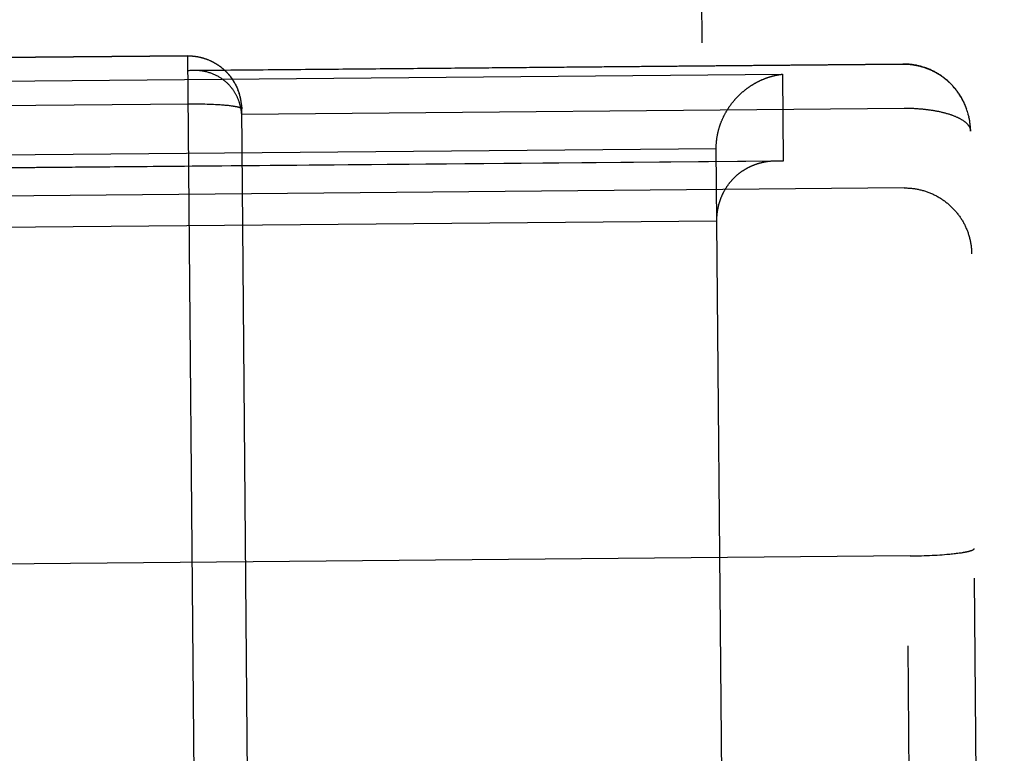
# Model space of a CAD drawing. Header units: inches. Extents: x 0 to 227, y 0 to 147.
# Tile 89 of 247: x 78.003 to 78.371, y 51.743 to 52.017. Entities that reach past the tile are written whole.
import ezdxf

# ---------------------------------------------------------------- set-up
doc = ezdxf.new("R2010")
doc.units = ezdxf.units.IN
doc.header["$LTSCALE"] = 12.466667
doc.header["$MEASUREMENT"] = 0
doc.linetypes.add('HIDDEN', pattern=[0.2, 0.1, -0.1])
doc.layers.add('02___PRT_ALL_AXES', color=7, linetype='CONTINUOUS')
doc.layers.add('DEFAULT_2', color=8, linetype='HIDDEN')

msp = doc.modelspace()

# ---------------------------------------------------------------- linework, layer by layer
at = {"layer": '02___PRT_ALL_AXES', "color": 8, "linetype": 'HIDDEN'}
msp.add_line((78.13575, 65.72073), (78.26504, 51.22131), dxfattribs=at)
at = {"layer": 'DEFAULT_2', "color": 8, "linetype": 'HIDDEN'}
for p, q in [((78.06606, 52.00303), (77.95002, 52.002)), ((78.06607, 52.00293), (77.95007, 52.00189)), ((78.07218, 51.31732), (78.06606, 52.00303)), ((78.3331, 51.99984), (78.06611, 51.99746)), ((78.3331, 51.99996), (78.0682, 51.99759)), ((78.34615, 50.53627), (78.3331, 51.99996)), ((77.72816, 51.99119), (78.28813, 51.99618)), ((78.28813, 51.99618), (78.28842, 51.96378)), ((78.08417, 51.99186), (78.08401, 51.99223)), ((78.08426, 51.99171), (78.08439, 51.99144)), ((78.08454, 51.99108), (78.08439, 51.99144)), ((78.08465, 51.99081), (78.08451, 51.99118)), ((78.08476, 51.99054), (78.08463, 51.99091)), ((78.08487, 51.99028), (78.08474, 51.99065)), ((78.08498, 51.99001), (78.08485, 51.99037)), ((78.08508, 51.98973), (78.08495, 51.9901)), ((78.08517, 51.98946), (78.08506, 51.98983)), ((78.08526, 51.98919), (78.08515, 51.98955)), ((78.08535, 51.98891), (78.08525, 51.98927)), ((78.08544, 51.98863), (78.08533, 51.989)), ((78.08552, 51.98836), (78.08542, 51.98872)), ((78.08559, 51.98808), (78.0855, 51.98843)), ((78.08566, 51.9878), (78.08558, 51.98815)), ((78.08573, 51.98751), (78.08565, 51.98787)), ((78.08579, 51.98723), (78.08572, 51.98758)), ((78.08585, 51.98695), (78.08578, 51.9873)), ((78.08591, 51.98667), (78.08584, 51.98701)), ((77.94994, 51.98409), (78.06652, 51.98513)), ((78.06652, 51.98513), (78.06739, 51.98513)), ((78.06739, 51.98513), (78.06826, 51.98513)), ((78.06826, 51.98513), (78.06912, 51.98513)), ((78.06912, 51.98513), (78.06998, 51.98512)), ((78.06998, 51.98512), (78.07084, 51.98511)), ((78.07084, 51.98511), (78.07168, 51.9851)), ((78.07168, 51.9851), (78.07252, 51.98508)), ((78.07252, 51.98508), (78.07334, 51.98505)), ((78.07334, 51.98505), (78.07415, 51.98503)), ((78.07415, 51.98503), (78.07494, 51.98499)), ((78.07494, 51.98499), (78.07572, 51.98496)), ((78.07572, 51.98496), (78.07648, 51.98492)), ((78.07648, 51.98492), (78.07722, 51.98488)), ((78.07722, 51.98488), (78.0777, 51.98485)), ((78.0777, 51.98485), (78.07817, 51.98482)), ((78.07817, 51.98482), (78.07863, 51.98479)), ((78.07863, 51.98479), (78.07908, 51.98475)), ((78.07908, 51.98475), (78.07952, 51.98472)), ((78.07952, 51.98472), (78.07995, 51.98468)), ((78.07995, 51.98468), (78.08037, 51.98464)), ((78.08037, 51.98464), (78.08078, 51.9846)), ((78.08078, 51.9846), (78.08117, 51.98456)), ((78.08117, 51.98456), (78.08155, 51.98452)), ((78.08155, 51.98452), (78.08192, 51.98447)), ((78.08192, 51.98447), (78.08227, 51.98443)), ((78.08596, 51.98638), (78.0859, 51.98672)), ((78.08601, 51.98609), (78.08595, 51.98643)), ((78.08605, 51.98581), (78.086, 51.98614)), ((78.08609, 51.98552), (78.08604, 51.98585)), ((78.08612, 51.98523), (78.08608, 51.98556)), ((78.08615, 51.98495), (78.08612, 51.98527)), ((78.08618, 51.98466), (78.08615, 51.98498)), ((78.08624, 51.98321), (78.08624, 51.9835)), ((78.35612, 51.98503), (78.35593, 51.9855)), ((78.35626, 51.98471), (78.35608, 51.98518)), ((78.35639, 51.98439), (78.35622, 51.98486)), ((78.35653, 51.98407), (78.35636, 51.98453)), ((78.35665, 51.98375), (78.35649, 51.98421)), ((78.35677, 51.98343), (78.35662, 51.98388)), ((78.35689, 51.9831), (78.35674, 51.98355)), ((78.357, 51.98277), (78.35686, 51.98322)), ((78.08627, 51.98004), (78.08622, 51.9813)), ((78.35711, 51.98244), (78.35698, 51.98288)), ((78.35722, 51.98211), (78.35709, 51.98255)), ((78.35732, 51.98178), (78.3572, 51.98221)), ((78.35741, 51.98144), (78.3573, 51.98187)), ((78.3575, 51.98111), (78.3574, 51.98154)), ((78.35759, 51.98077), (78.35749, 51.98119)), ((78.35767, 51.98043), (78.35758, 51.98085)), ((78.35775, 51.9801), (78.35766, 51.98051)), ((78.35782, 51.97976), (78.35774, 51.98016)), ((78.35788, 51.97942), (78.35781, 51.97982)), ((78.35795, 51.97907), (78.35788, 51.97947)), ((78.358, 51.97873), (78.35794, 51.97913)), ((78.35806, 51.97839), (78.358, 51.97878)), ((78.37093, 50.5615), (78.35833, 51.97493)), ((77.7534, 51.96394), (78.26338, 51.96848)), ((78.27004, 51.22114), (78.26338, 51.96848)), ((78.28842, 51.96378), (77.72845, 51.95879)), ((78.28428, 51.96383), (78.28581, 51.96389)), ((78.33352, 51.95373), (77.68354, 51.94793)), ((78.26362, 51.94131), (77.75364, 51.93676)), ((78.33579, 51.81636), (77.68477, 51.81056)), ((78.33579, 51.81636), (78.33684, 51.81638)), ((78.33684, 51.81638), (78.33789, 51.8164)), ((78.33789, 51.8164), (78.33893, 51.81643)), ((78.33893, 51.81643), (78.33996, 51.81646)), ((78.33996, 51.81646), (78.34098, 51.81649)), ((78.34098, 51.81649), (78.342, 51.81653)), ((78.342, 51.81653), (78.343, 51.81657)), ((78.343, 51.81657), (78.34398, 51.81662)), ((78.34398, 51.81662), (78.34495, 51.81667)), ((78.34495, 51.81667), (78.3459, 51.81673)), ((78.3459, 51.81673), (78.34683, 51.81679)), ((78.34683, 51.81679), (78.34774, 51.81685)), ((78.34774, 51.81685), (78.34862, 51.81692)), ((78.34862, 51.81692), (78.34949, 51.81699)), ((78.34949, 51.81699), (78.35005, 51.81704)), ((78.35005, 51.81704), (78.35059, 51.81709)), ((78.35059, 51.81709), (78.35113, 51.81714)), ((78.35113, 51.81714), (78.35165, 51.81719)), ((78.35165, 51.81719), (78.35216, 51.81725)), ((78.35216, 51.81725), (78.35266, 51.8173)), ((78.35266, 51.8173), (78.35314, 51.81736)), ((78.35314, 51.81736), (78.3536, 51.81742)), ((78.3536, 51.81742), (78.35406, 51.81748)), ((78.35406, 51.81748), (78.35449, 51.81754)), ((78.35449, 51.81754), (78.35491, 51.8176)), ((78.35491, 51.8176), (78.35532, 51.81767))]:
    msp.add_line(p, q, dxfattribs=at)
for points in [[(78.06606, 52.00303), (78.06636, 52.00304), (78.06665, 52.00303), (78.06695, 52.00302), (78.06724, 52.00301), (78.06754, 52.00299), (78.06783, 52.00297), (78.06812, 52.00295), (78.06842, 52.00292), (78.06871, 52.00288), (78.069, 52.00284), (78.06929, 52.0028), (78.06958, 52.00276), (78.06987, 52.0027), (78.07015, 52.00265), (78.07044, 52.00259), (78.07073, 52.00253), (78.07101, 52.00246), (78.07129, 52.00239), (78.07157, 52.00231), (78.07185, 52.00223), (78.07213, 52.00215), (78.07241, 52.00206), (78.07269, 52.00197), (78.07296, 52.00187), (78.07323, 52.00177), (78.07351, 52.00167), (78.07378, 52.00156), (78.07404, 52.00145), (78.07431, 52.00134), (78.07457, 52.00122), (78.07484, 52.0011), (78.0751, 52.00097), (78.07536, 52.00084), (78.07561, 52.00071), (78.07586, 52.00057), (78.07612, 52.00043), (78.07637, 52.00028), (78.07662, 52.00013), (78.07686, 51.99998), (78.07711, 51.99983), (78.07735, 51.99967), (78.07758, 51.99951), (78.07782, 51.99934), (78.07806, 51.99917), (78.07829, 51.999), (78.07852, 51.99882), (78.07874, 51.99865), (78.07896, 51.99847), (78.07918, 51.99828), (78.0794, 51.9981), (78.07962, 51.9979), (78.07984, 51.9977), (78.08005, 51.99751), (78.08025, 51.99731), (78.08045, 51.99711), (78.08065, 51.99691), (78.08085, 51.99669), (78.08105, 51.99648), (78.08124, 51.99626), (78.08143, 51.99605), (78.08162, 51.99583), (78.0818, 51.99561), (78.08198, 51.99539), (78.08215, 51.99516), (78.08233, 51.99492), (78.0825, 51.99469), (78.08266, 51.99445), (78.08283, 51.99422), (78.08298, 51.99398), (78.08314, 51.99374), (78.08329, 51.99349), (78.08344, 51.99324), (78.08359, 51.99299), (78.08373, 51.99274), (78.08387, 51.99248), (78.08401, 51.99223)], [(78.08404, 51.99212), (78.0839, 51.99238), (78.08376, 51.99263), (78.08362, 51.99288), (78.08347, 51.99313), (78.08332, 51.99338), (78.08317, 51.99363), (78.08302, 51.99387), (78.08285, 51.99411), (78.08269, 51.99435), (78.08252, 51.99459), (78.08235, 51.99482), (78.08218, 51.99506), (78.082, 51.99529), (78.08182, 51.99551), (78.08164, 51.99574), (78.08145, 51.99596), (78.08126, 51.99618), (78.08107, 51.99639), (78.08087, 51.9966), (78.08067, 51.99681), (78.08047, 51.99702), (78.08026, 51.99723), (78.08005, 51.99743), (78.07984, 51.99763), (78.07962, 51.99782), (78.07941, 51.99801), (78.07919, 51.9982), (78.07896, 51.99839), (78.07874, 51.99857), (78.07851, 51.99875), (78.07828, 51.99892), (78.07804, 51.9991), (78.07781, 51.99927), (78.07757, 51.99943), (78.07733, 51.99959), (78.07708, 51.99975), (78.07684, 51.99991), (78.07659, 52.00006), (78.07634, 52.00021), (78.07609, 52.00035), (78.07583, 52.00049), (78.07558, 52.00063), (78.07532, 52.00076), (78.07506, 52.00089), (78.0748, 52.00102), (78.07453, 52.00114), (78.07427, 52.00126), (78.074, 52.00137), (78.07373, 52.00148), (78.07346, 52.00159), (78.07319, 52.00169), (78.07292, 52.00179), (78.07264, 52.00188), (78.07237, 52.00197), (78.07209, 52.00206), (78.07181, 52.00214), (78.07153, 52.00222), (78.07125, 52.00229), (78.07097, 52.00236), (78.07068, 52.00243), (78.0704, 52.00249), (78.07011, 52.00255), (78.06983, 52.0026), (78.06954, 52.00265), (78.06925, 52.0027), (78.06897, 52.00274), (78.06868, 52.00278), (78.06839, 52.00281), (78.0681, 52.00284), (78.06781, 52.00287), (78.06752, 52.00289), (78.06723, 52.0029), (78.06694, 52.00291), (78.06665, 52.00292), (78.06636, 52.00293), (78.06607, 52.00293)], [(78.35593, 51.9855), (78.35578, 51.98581), (78.35562, 51.98613), (78.35546, 51.98644), (78.3553, 51.98675), (78.35513, 51.98706), (78.35496, 51.98737), (78.35478, 51.98767), (78.3546, 51.98797), (78.35442, 51.98827), (78.35423, 51.98856), (78.35403, 51.98886), (78.35384, 51.98914), (78.35364, 51.98943), (78.35343, 51.98972), (78.35322, 51.99), (78.35301, 51.99027), (78.3528, 51.99055), (78.35258, 51.99082), (78.35235, 51.99109), (78.35212, 51.99135), (78.35189, 51.99162), (78.35166, 51.99187), (78.35142, 51.99213), (78.35118, 51.99238), (78.35094, 51.99263), (78.35069, 51.99287), (78.35044, 51.99312), (78.35018, 51.99335), (78.34993, 51.99359), (78.34967, 51.99382), (78.3494, 51.99405), (78.34914, 51.99427), (78.34887, 51.99449), (78.34859, 51.9947), (78.34832, 51.99491), (78.34804, 51.99512), (78.34776, 51.99533), (78.34748, 51.99552), (78.34719, 51.99572), (78.3469, 51.99591), (78.34661, 51.9961), (78.34631, 51.99628), (78.34602, 51.99646), (78.34572, 51.99664), (78.34542, 51.99681), (78.34511, 51.99697), (78.34481, 51.99714), (78.3445, 51.99729), (78.34419, 51.99745), (78.34388, 51.9976), (78.34357, 51.99774), (78.34325, 51.99788), (78.34294, 51.99802), (78.34262, 51.99815), (78.34229, 51.99828), (78.34197, 51.9984), (78.34164, 51.99852), (78.34131, 51.99864), (78.34098, 51.99874), (78.34065, 51.99885), (78.34032, 51.99895), (78.33999, 51.99904), (78.33967, 51.99913), (78.33935, 51.99921), (78.33903, 51.99929), (78.33872, 51.99936), (78.33841, 51.99943), (78.3381, 51.99949), (78.33779, 51.99955), (78.33749, 51.9996), (78.33719, 51.99965), (78.33688, 51.9997), (78.33658, 51.99974), (78.33629, 51.99978), (78.33599, 51.99981), (78.33569, 51.99984), (78.3354, 51.99987), (78.33511, 51.99989), (78.33481, 51.99991), (78.33452, 51.99993), (78.33423, 51.99994), (78.33394, 51.99995), (78.33365, 51.99996), (78.33336, 51.99996), (78.3331, 51.99996)], [(78.35598, 51.98535), (78.35583, 51.98566), (78.35567, 51.98597), (78.35552, 51.98628), (78.35536, 51.98659), (78.35519, 51.98689), (78.35502, 51.98719), (78.35485, 51.98749), (78.35467, 51.98779), (78.35449, 51.98809), (78.3543, 51.98838), (78.35411, 51.98867), (78.35392, 51.98896), (78.35372, 51.98924), (78.35352, 51.98952), (78.35331, 51.9898), (78.35311, 51.99008), (78.35289, 51.99035), (78.35268, 51.99062), (78.35246, 51.99088), (78.35223, 51.99115), (78.35201, 51.99141), (78.35177, 51.99167), (78.35154, 51.99192), (78.3513, 51.99217), (78.35106, 51.99242), (78.35082, 51.99266), (78.35057, 51.9929), (78.35032, 51.99314), (78.35006, 51.99337), (78.34981, 51.9936), (78.34955, 51.99383), (78.34928, 51.99405), (78.34902, 51.99427), (78.34875, 51.99449), (78.34847, 51.9947), (78.3482, 51.99491), (78.34792, 51.99511), (78.34764, 51.99531), (78.34736, 51.99551), (78.34707, 51.9957), (78.34678, 51.99589), (78.34649, 51.99607), (78.3462, 51.99625), (78.3459, 51.99643), (78.3456, 51.9966), (78.3453, 51.99677), (78.345, 51.99693), (78.34469, 51.99709), (78.34439, 51.99724), (78.34408, 51.99739), (78.34376, 51.99754), (78.34345, 51.99768), (78.34314, 51.99782), (78.34282, 51.99795), (78.3425, 51.99808), (78.34218, 51.99821), (78.34186, 51.99833), (78.34153, 51.99844), (78.34121, 51.99856), (78.34088, 51.99866), (78.34055, 51.99876), (78.34022, 51.99886), (78.33989, 51.99895), (78.33956, 51.99904), (78.33923, 51.99913), (78.33889, 51.99921), (78.33856, 51.99928), (78.33822, 51.99935), (78.33788, 51.99942), (78.33755, 51.99948), (78.33721, 51.99953), (78.33687, 51.99958), (78.33653, 51.99963), (78.33619, 51.99967), (78.33585, 51.99971), (78.3355, 51.99974), (78.33516, 51.99977), (78.33482, 51.99979), (78.33448, 51.99981), (78.33413, 51.99982), (78.33379, 51.99983), (78.33345, 51.99984), (78.3331, 51.99984)], [(78.0682, 51.99759), (78.06785, 51.99759), (78.06751, 51.99757), (78.06716, 51.99755), (78.06681, 51.99753), (78.06646, 51.99749), (78.06611, 51.99746)], [(78.08622, 51.9813), (78.0862, 51.98153), (78.08618, 51.98175), (78.08615, 51.98198), (78.08613, 51.9822), (78.0861, 51.98243), (78.08607, 51.98266), (78.08603, 51.98288), (78.08599, 51.98311), (78.08595, 51.98333), (78.08591, 51.98356), (78.08586, 51.98378), (78.08582, 51.984), (78.08576, 51.98423), (78.08571, 51.98445), (78.08565, 51.98467), (78.08559, 51.9849), (78.08553, 51.98512), (78.08546, 51.98534), (78.08539, 51.98557), (78.08532, 51.98579), (78.08524, 51.98601), (78.08516, 51.98623), (78.08508, 51.98645), (78.08499, 51.98667), (78.0849, 51.98689), (78.08481, 51.98711), (78.08472, 51.98733), (78.08462, 51.98755), (78.08452, 51.98777), (78.08441, 51.98799), (78.0843, 51.9882), (78.08419, 51.98842), (78.08407, 51.98863), (78.08395, 51.98885), (78.08383, 51.98906), (78.0837, 51.98928), (78.08357, 51.98949), (78.08344, 51.9897), (78.0833, 51.98991), (78.08316, 51.99012), (78.08301, 51.99033), (78.08286, 51.99054), (78.08271, 51.99074), (78.08255, 51.99095), (78.08239, 51.99115), (78.08222, 51.99135), (78.08205, 51.99155), (78.08188, 51.99175), (78.0817, 51.99195), (78.08152, 51.99215), (78.08133, 51.99234), (78.08114, 51.99253), (78.08095, 51.99272), (78.08075, 51.99291), (78.08055, 51.9931), (78.08034, 51.99328), (78.08013, 51.99346), (78.07991, 51.99364), (78.07969, 51.99382), (78.07947, 51.99399), (78.07924, 51.99416), (78.07901, 51.99433), (78.07877, 51.99449), (78.07853, 51.99466), (78.07828, 51.99481), (78.07803, 51.99497), (78.07778, 51.99512), (78.07752, 51.99527), (78.07726, 51.99542), (78.077, 51.99556), (78.07673, 51.9957), (78.07645, 51.99583), (78.07617, 51.99596), (78.07589, 51.99608), (78.07561, 51.99621), (78.07532, 51.99632), (78.07502, 51.99643), (78.07473, 51.99654), (78.07443, 51.99665), (78.07413, 51.99674), (78.07382, 51.99684), (78.07351, 51.99693), (78.07319, 51.99701), (78.07288, 51.99709), (78.07256, 51.99716), (78.07224, 51.99723), (78.07191, 51.99729), (78.07159, 51.99735), (78.07126, 51.9974), (78.07092, 51.99744), (78.07059, 51.99748), (78.07025, 51.99752), (78.06991, 51.99754), (78.06957, 51.99757), (78.06923, 51.99758), (78.06889, 51.99759), (78.06855, 51.9976), (78.06831, 51.9976)], [(78.26338, 51.96848), (78.26338, 51.96871), (78.26338, 51.96894), (78.26338, 51.96916), (78.26339, 51.96938), (78.2634, 51.96961), (78.26341, 51.96983), (78.26342, 51.97006), (78.26343, 51.97028), (78.26344, 51.9705), (78.26346, 51.97072), (78.26348, 51.97094), (78.2635, 51.97116), (78.26352, 51.97138), (78.26355, 51.9716), (78.26357, 51.97182), (78.2636, 51.97203), (78.26363, 51.97225), (78.26366, 51.97247), (78.2637, 51.97268), (78.26373, 51.9729), (78.26377, 51.97311), (78.2638, 51.97332), (78.26384, 51.97353), (78.26389, 51.97374), (78.26393, 51.97395), (78.26397, 51.97416), (78.26402, 51.97437), (78.26407, 51.97458), (78.26412, 51.97479), (78.26417, 51.97499), (78.26422, 51.9752), (78.26427, 51.9754), (78.26433, 51.9756), (78.26439, 51.9758), (78.26444, 51.97601), (78.2645, 51.97621), (78.26456, 51.9764), (78.26463, 51.9766), (78.26469, 51.9768), (78.26476, 51.977), (78.26482, 51.97719), (78.26489, 51.97738), (78.26496, 51.97758), (78.26503, 51.97777), (78.2651, 51.97796), (78.26517, 51.97815), (78.26525, 51.97834), (78.26532, 51.97853), (78.2654, 51.97871), (78.26547, 51.9789), (78.26555, 51.97908), (78.26563, 51.97927), (78.26571, 51.97945), (78.26579, 51.97963), (78.26588, 51.97981), (78.26596, 51.97999), (78.26605, 51.98017), (78.26613, 51.98035), (78.26622, 51.98053), (78.26631, 51.9807), (78.2664, 51.98087), (78.26649, 51.98105), (78.26658, 51.98122), (78.26667, 51.98139), (78.26676, 51.98156), (78.26685, 51.98173), (78.26695, 51.9819), (78.26704, 51.98207), (78.26714, 51.98223), (78.26724, 51.9824), (78.26734, 51.98256), (78.26743, 51.98272), (78.26753, 51.98288), (78.26764, 51.98305), (78.26774, 51.9832), (78.26784, 51.98336), (78.26794, 51.98352), (78.26805, 51.98368), (78.26815, 51.98383), (78.26826, 51.98399), (78.26836, 51.98414), (78.26847, 51.98429), (78.26858, 51.98444), (78.26868, 51.98459), (78.26879, 51.98474), (78.2689, 51.98489), (78.26901, 51.98504), (78.26912, 51.98519), (78.26924, 51.98533), (78.26935, 51.98547), (78.26946, 51.98562), (78.26958, 51.98576), (78.26969, 51.9859), (78.2698, 51.98604), (78.26992, 51.98618), (78.27004, 51.98632), (78.27015, 51.98645), (78.27027, 51.98659), (78.27039, 51.98673), (78.27051, 51.98686), (78.27063, 51.98699), (78.27075, 51.98712), (78.27087, 51.98726), (78.27099, 51.98739), (78.27111, 51.98751), (78.27123, 51.98764), (78.27135, 51.98777), (78.27148, 51.98789), (78.2716, 51.98802), (78.27172, 51.98814), (78.27185, 51.98827), (78.27197, 51.98839), (78.2721, 51.98851), (78.27222, 51.98863), (78.27235, 51.98875), (78.27248, 51.98887), (78.2726, 51.98898), (78.27273, 51.9891), (78.27286, 51.98922), (78.27299, 51.98933), (78.27312, 51.98944), (78.27325, 51.98955), (78.27338, 51.98967), (78.27351, 51.98978), (78.27364, 51.98989), (78.27377, 51.98999), (78.2739, 51.9901), (78.27403, 51.99021), (78.27416, 51.99031), (78.2743, 51.99042), (78.27443, 51.99052), (78.27456, 51.99062), (78.2747, 51.99072), (78.27483, 51.99083), (78.27497, 51.99093), (78.2751, 51.99102), (78.27523, 51.99112), (78.27537, 51.99122), (78.27551, 51.99131), (78.27564, 51.99141), (78.27578, 51.9915), (78.27591, 51.9916), (78.27605, 51.99169), (78.27619, 51.99178), (78.27633, 51.99187), (78.27646, 51.99196), (78.2766, 51.99205), (78.27674, 51.99213), (78.27688, 51.99222), (78.27702, 51.99231), (78.27716, 51.99239), (78.27729, 51.99247), (78.27743, 51.99256), (78.27757, 51.99264), (78.27771, 51.99272), (78.27785, 51.9928), (78.27799, 51.99288), (78.27813, 51.99296), (78.27827, 51.99303), (78.27842, 51.99311), (78.27856, 51.99318), (78.2787, 51.99326), (78.27884, 51.99333), (78.27898, 51.9934), (78.27912, 51.99348), (78.27926, 51.99355), (78.27941, 51.99362), (78.27955, 51.99369), (78.27969, 51.99375), (78.27983, 51.99382), (78.27998, 51.99389), (78.28012, 51.99395), (78.28026, 51.99402), (78.2804, 51.99408), (78.28055, 51.99414), (78.28069, 51.9942), (78.28083, 51.99426), (78.28098, 51.99432), (78.28112, 51.99438), (78.28126, 51.99444), (78.28141, 51.9945), (78.28155, 51.99455), (78.2817, 51.99461), (78.28184, 51.99466), (78.28198, 51.99472), (78.28213, 51.99477), (78.28227, 51.99482), (78.28241, 51.99487), (78.28256, 51.99492), (78.2827, 51.99497), (78.28285, 51.99502), (78.28299, 51.99506), (78.28314, 51.99511), (78.28328, 51.99516), (78.28342, 51.9952), (78.28357, 51.99524), (78.28371, 51.99529), (78.28386, 51.99533), (78.284, 51.99537)], [(78.284, 51.99537), (78.28414, 51.99541), (78.28429, 51.99545), (78.28443, 51.99549), (78.28457, 51.99552), (78.28472, 51.99556), (78.28486, 51.9956), (78.28501, 51.99563), (78.28515, 51.99566), (78.28529, 51.9957), (78.28544, 51.99573), (78.28558, 51.99576), (78.28572, 51.99579), (78.28587, 51.99582), (78.28601, 51.99585), (78.28615, 51.99588), (78.28629, 51.99591), (78.28644, 51.99593), (78.28658, 51.99596), (78.28672, 51.99598), (78.28686, 51.99601), (78.28701, 51.99603), (78.28715, 51.99605), (78.28729, 51.99607), (78.28743, 51.99609), (78.28757, 51.99611), (78.28771, 51.99613), (78.28785, 51.99615), (78.28799, 51.99617), (78.28813, 51.99618)], [(78.08442, 51.99134), (78.08429, 51.9916), (78.08414, 51.99197)], [(78.08227, 51.98443), (78.08261, 51.98438), (78.08278, 51.98436), (78.08294, 51.98433), (78.0831, 51.98431), (78.08326, 51.98428), (78.08341, 51.98426), (78.08355, 51.98424), (78.0837, 51.98421), (78.08384, 51.98418), (78.08397, 51.98416), (78.08411, 51.98413), (78.08424, 51.98411), (78.08436, 51.98408), (78.08448, 51.98405), (78.0846, 51.98403), (78.08471, 51.984), (78.08482, 51.98397), (78.08493, 51.98395), (78.08503, 51.98392), (78.08513, 51.98389), (78.08522, 51.98386), (78.08531, 51.98383), (78.0854, 51.98381), (78.08548, 51.98378), (78.08556, 51.98375), (78.08563, 51.98372), (78.0857, 51.98369), (78.08576, 51.98366), (78.08583, 51.98363), (78.08588, 51.9836), (78.08594, 51.98357), (78.08598, 51.98354), (78.08603, 51.98352), (78.08607, 51.98349), (78.08611, 51.98346), (78.08614, 51.98343), (78.08616, 51.9834), (78.08619, 51.98337), (78.08621, 51.98334), (78.08622, 51.9833), (78.08623, 51.98327), (78.08624, 51.98324), (78.08624, 51.98321)], [(78.08618, 51.98469), (78.0862, 51.98439), (78.08621, 51.9841), (78.08623, 51.9838), (78.08624, 51.98351), (78.08624, 51.98321)], [(78.08622, 51.9813), (78.33359, 51.9835), (78.33394, 51.98351), (78.33428, 51.9835), (78.33462, 51.9835), (78.33496, 51.9835), (78.33531, 51.98349), (78.33565, 51.98348), (78.33599, 51.98347), (78.33633, 51.98346), (78.33667, 51.98345), (78.33701, 51.98344), (78.33735, 51.98342), (78.33769, 51.9834), (78.33803, 51.98338), (78.33836, 51.98336), (78.3387, 51.98334), (78.33904, 51.98331), (78.33937, 51.98329), (78.3397, 51.98326), (78.34003, 51.98323), (78.34036, 51.9832), (78.34069, 51.98317), (78.34102, 51.98314), (78.34135, 51.9831), (78.34167, 51.98306), (78.34199, 51.98302), (78.34232, 51.98298), (78.34264, 51.98294), (78.34295, 51.9829), (78.34327, 51.98285), (78.34358, 51.98281), (78.3439, 51.98276), (78.34421, 51.98271), (78.34452, 51.98266), (78.34482, 51.98261), (78.34513, 51.98255), (78.34543, 51.9825), (78.34573, 51.98244), (78.34603, 51.98238), (78.34632, 51.98232), (78.34661, 51.98226), (78.3469, 51.9822), (78.34719, 51.98213), (78.34748, 51.98207), (78.34776, 51.982), (78.34804, 51.98193), (78.34831, 51.98186), (78.34859, 51.98179), (78.34886, 51.98172), (78.34913, 51.98164), (78.34939, 51.98157), (78.34966, 51.98149), (78.34992, 51.98141), (78.35017, 51.98134), (78.35042, 51.98126), (78.35067, 51.98117), (78.35092, 51.98109), (78.35116, 51.98101), (78.3514, 51.98092), (78.35164, 51.98083), (78.35187, 51.98075), (78.3521, 51.98066), (78.35233, 51.98057), (78.35255, 51.98048), (78.35277, 51.98039), (78.35298, 51.98029), (78.35319, 51.9802), (78.3534, 51.9801), (78.35361, 51.98001), (78.3538, 51.97991), (78.354, 51.97981), (78.35419, 51.97971), (78.35438, 51.97961), (78.35456, 51.97951), (78.35474, 51.97941), (78.35492, 51.9793), (78.35509, 51.9792), (78.35526, 51.9791), (78.35542, 51.97899), (78.35558, 51.97888), (78.35574, 51.97878), (78.35589, 51.97867), (78.35604, 51.97856), (78.35618, 51.97845), (78.35632, 51.97834), (78.35645, 51.97823), (78.35658, 51.97812), (78.3567, 51.978), (78.35682, 51.97789), (78.35694, 51.97778), (78.35705, 51.97766), (78.35716, 51.97755), (78.35726, 51.97743), (78.35736, 51.97732), (78.35745, 51.9772), (78.35754, 51.97708), (78.35762, 51.97697), (78.3577, 51.97685), (78.35778, 51.97673), (78.35785, 51.97661), (78.35791, 51.97649), (78.35797, 51.97638), (78.35803, 51.97626), (78.35808, 51.97614), (78.35812, 51.97602), (78.35817, 51.9759), (78.3582, 51.97577), (78.35823, 51.97565), (78.35826, 51.97553), (78.35828, 51.97541), (78.3583, 51.97529), (78.35832, 51.97517), (78.35832, 51.97505), (78.35833, 51.97493)], [(78.08852, 51.72229), (78.08849, 51.72965), (78.08624, 51.98321)], [(78.35815, 51.9777), (78.35811, 51.97804), (78.35805, 51.97843)], [(78.35819, 51.97735), (78.35815, 51.97773), (78.3581, 51.97808)], [(78.35833, 51.97493), (78.35832, 51.97527), (78.35831, 51.97562), (78.3583, 51.97597), (78.35828, 51.97632), (78.35825, 51.97666), (78.35822, 51.97701), (78.35819, 51.97735)], [(77.73106, 51.95895), (78.28586, 51.96389), (78.28601, 51.96389), (78.28615, 51.96389), (78.28629, 51.96389), (78.28644, 51.96389), (78.28658, 51.96389), (78.28672, 51.96388), (78.28687, 51.96388), (78.28701, 51.96388), (78.28715, 51.96387), (78.28729, 51.96386), (78.28743, 51.96385), (78.28758, 51.96385), (78.28772, 51.96384), (78.28786, 51.96383), (78.288, 51.96382), (78.28814, 51.96381), (78.28828, 51.96379), (78.28842, 51.96378)], [(78.26362, 51.94131), (78.26362, 51.94153), (78.26362, 51.94176), (78.26363, 51.94198), (78.26363, 51.9422), (78.26364, 51.94243), (78.26365, 51.94265), (78.26366, 51.94287), (78.26367, 51.94309), (78.26369, 51.94331), (78.2637, 51.94352), (78.26372, 51.94374), (78.26374, 51.94395), (78.26377, 51.94417), (78.26379, 51.94438), (78.26382, 51.94459), (78.26384, 51.94481), (78.26387, 51.94501), (78.26391, 51.94522), (78.26394, 51.94543), (78.26397, 51.94564), (78.26401, 51.94584), (78.26405, 51.94605), (78.26409, 51.94625), (78.26413, 51.94645), (78.26417, 51.94665), (78.26422, 51.94685), (78.26426, 51.94705), (78.26431, 51.94725), (78.26436, 51.94744), (78.26441, 51.94764), (78.26446, 51.94783), (78.26452, 51.94802), (78.26457, 51.94821), (78.26463, 51.9484), (78.26469, 51.94859), (78.26475, 51.94878), (78.26481, 51.94897), (78.26487, 51.94915), (78.26494, 51.94933), (78.265, 51.94952), (78.26507, 51.9497), (78.26513, 51.94988), (78.2652, 51.95005), (78.26527, 51.95023), (78.26535, 51.95041), (78.26542, 51.95058), (78.26549, 51.95075), (78.26557, 51.95093), (78.26564, 51.9511), (78.26572, 51.95127), (78.2658, 51.95143), (78.26588, 51.9516), (78.26596, 51.95177), (78.26604, 51.95193), (78.26612, 51.95209), (78.26621, 51.95226), (78.26629, 51.95242), (78.26638, 51.95258), (78.26647, 51.95273), (78.26655, 51.95289), (78.26664, 51.95305), (78.26673, 51.9532), (78.26682, 51.95335), (78.26692, 51.9535), (78.26701, 51.95365), (78.2671, 51.9538), (78.2672, 51.95395), (78.26729, 51.9541), (78.26739, 51.95424), (78.26749, 51.95439), (78.26759, 51.95453), (78.26768, 51.95467), (78.26778, 51.95481), (78.26789, 51.95495), (78.26799, 51.95509), (78.26809, 51.95523), (78.26819, 51.95536), (78.2683, 51.9555), (78.2684, 51.95563), (78.26851, 51.95576), (78.26861, 51.95589), (78.26872, 51.95602), (78.26883, 51.95615), (78.26894, 51.95628), (78.26905, 51.95641), (78.26916, 51.95653), (78.26927, 51.95665), (78.26938, 51.95678), (78.26949, 51.9569), (78.2696, 51.95702), (78.26972, 51.95714), (78.26983, 51.95726), (78.26994, 51.95737), (78.27006, 51.95749), (78.27018, 51.9576), (78.27029, 51.95772), (78.27041, 51.95783), (78.27053, 51.95794), (78.27064, 51.95805), (78.27076, 51.95816), (78.27088, 51.95827), (78.271, 51.95837), (78.27112, 51.95848), (78.27124, 51.95858), (78.27137, 51.95869), (78.27149, 51.95879), (78.27161, 51.95889), (78.27173, 51.95899), (78.27186, 51.95909), (78.27198, 51.95919), (78.27211, 51.95928), (78.27223, 51.95938), (78.27236, 51.95947), (78.27248, 51.95957), (78.27261, 51.95966), (78.27274, 51.95975), (78.27286, 51.95984), (78.27299, 51.95993), (78.27312, 51.96002), (78.27325, 51.96011), (78.27338, 51.96019), (78.27351, 51.96028), (78.27364, 51.96036), (78.27377, 51.96044), (78.2739, 51.96052), (78.27403, 51.96061), (78.27416, 51.96069), (78.27429, 51.96076), (78.27443, 51.96084), (78.27456, 51.96092), (78.27469, 51.96099), (78.27483, 51.96107), (78.27496, 51.96114), (78.27509, 51.96121), (78.27523, 51.96129), (78.27536, 51.96136), (78.2755, 51.96143), (78.27564, 51.96149), (78.27577, 51.96156), (78.27591, 51.96163), (78.27604, 51.96169), (78.27618, 51.96176), (78.27632, 51.96182), (78.27645, 51.96188), (78.27659, 51.96194), (78.27673, 51.962), (78.27687, 51.96206), (78.27701, 51.96212), (78.27715, 51.96218), (78.27728, 51.96224), (78.27742, 51.96229), (78.27756, 51.96234), (78.2777, 51.9624), (78.27784, 51.96245), (78.27798, 51.9625), (78.27812, 51.96255), (78.27826, 51.9626), (78.2784, 51.96265), (78.27854, 51.9627), (78.27869, 51.96274), (78.27883, 51.96279), (78.27897, 51.96283), (78.27911, 51.96288), (78.27925, 51.96292), (78.27939, 51.96296), (78.27954, 51.963), (78.27968, 51.96304), (78.27982, 51.96308), (78.27996, 51.96312), (78.28011, 51.96316), (78.28025, 51.96319), (78.28039, 51.96323), (78.28054, 51.96326), (78.28068, 51.9633), (78.28082, 51.96333), (78.28097, 51.96336), (78.28111, 51.96339), (78.28125, 51.96342), (78.2814, 51.96345), (78.28154, 51.96348), (78.28168, 51.9635), (78.28183, 51.96353), (78.28197, 51.96355), (78.28212, 51.96358), (78.28226, 51.9636), (78.2824, 51.96362), (78.28255, 51.96365), (78.28269, 51.96367), (78.28284, 51.96369), (78.28298, 51.9637), (78.28313, 51.96372), (78.28327, 51.96374), (78.28341, 51.96375), (78.28356, 51.96377), (78.2837, 51.96378), (78.28385, 51.9638), (78.28399, 51.96381), (78.28414, 51.96382), (78.28428, 51.96383)], [(78.33352, 51.95373), (78.33387, 51.95373), (78.33422, 51.95373), (78.33457, 51.95372), (78.33492, 51.9537), (78.33527, 51.95368), (78.33562, 51.95366), (78.33597, 51.95363), (78.33632, 51.9536), (78.33666, 51.95356), (78.33701, 51.95352), (78.33736, 51.95347), (78.33771, 51.95341), (78.33805, 51.95336), (78.3384, 51.95329), (78.33874, 51.95323), (78.33908, 51.95315), (78.33943, 51.95308), (78.33977, 51.953), (78.34011, 51.95291), (78.34044, 51.95282), (78.34078, 51.95272), (78.34112, 51.95262), (78.34145, 51.95252), (78.34178, 51.95241), (78.34212, 51.95229), (78.34244, 51.95217), (78.34277, 51.95205), (78.3431, 51.95192), (78.34342, 51.95179), (78.34375, 51.95165), (78.34407, 51.95151), (78.34438, 51.95136), (78.3447, 51.95121), (78.34501, 51.95106), (78.34533, 51.9509), (78.34564, 51.95073), (78.34594, 51.95057), (78.34625, 51.95039), (78.34655, 51.95022), (78.34685, 51.95004), (78.34715, 51.94985), (78.34744, 51.94966), (78.34773, 51.94947), (78.34802, 51.94927), (78.34831, 51.94907), (78.34859, 51.94887), (78.34887, 51.94866), (78.34915, 51.94844), (78.34942, 51.94823), (78.3497, 51.94801), (78.34996, 51.94778), (78.35023, 51.94755), (78.35049, 51.94732), (78.35075, 51.94709), (78.35101, 51.94685), (78.35126, 51.9466), (78.35151, 51.94636), (78.35175, 51.94611), (78.35199, 51.94586), (78.35223, 51.9456), (78.35246, 51.94534), (78.35269, 51.94508), (78.35292, 51.94481), (78.35314, 51.94454), (78.35336, 51.94427), (78.35358, 51.94399), (78.35379, 51.94372), (78.354, 51.94344), (78.3542, 51.94315), (78.3544, 51.94286), (78.35459, 51.94258), (78.35479, 51.94228), (78.35497, 51.94199), (78.35516, 51.94169), (78.35533, 51.94139), (78.35551, 51.94109), (78.35568, 51.94078), (78.35585, 51.94048), (78.35601, 51.94017), (78.35616, 51.93985), (78.35632, 51.93954), (78.35646, 51.93922), (78.35661, 51.93891), (78.35675, 51.93859), (78.35688, 51.93826), (78.35701, 51.93794), (78.35714, 51.93762), (78.35726, 51.93729), (78.35738, 51.93696), (78.35749, 51.93663), (78.3576, 51.9363), (78.3577, 51.93596), (78.3578, 51.93563), (78.35789, 51.93529), (78.35798, 51.93495), (78.35806, 51.93462), (78.35814, 51.93428), (78.35821, 51.93394), (78.35828, 51.93359), (78.35835, 51.93325), (78.3584, 51.93291), (78.35846, 51.93256), (78.35851, 51.93222), (78.35855, 51.93187), (78.35859, 51.93153), (78.35863, 51.93118), (78.35866, 51.93083), (78.35868, 51.93048), (78.3587, 51.93014), (78.35872, 51.92979), (78.35873, 51.92944), (78.35874, 51.92909)], [(78.35532, 51.81767), (78.35552, 51.8177), (78.35571, 51.81773), (78.3559, 51.81776), (78.35608, 51.8178), (78.35626, 51.81783), (78.35644, 51.81786), (78.35661, 51.8179), (78.35677, 51.81793), (78.35694, 51.81796), (78.3571, 51.818), (78.35725, 51.81803), (78.3574, 51.81807), (78.35755, 51.8181), (78.35769, 51.81814), (78.35782, 51.81817), (78.35795, 51.81821), (78.35808, 51.81824), (78.3582, 51.81828), (78.35832, 51.81831), (78.35843, 51.81835), (78.35854, 51.81838), (78.35865, 51.81842), (78.35875, 51.81846), (78.35884, 51.81849), (78.35893, 51.81853), (78.35901, 51.81857), (78.35909, 51.8186), (78.35917, 51.81864), (78.35924, 51.81867), (78.35931, 51.81871), (78.35937, 51.81875), (78.35942, 51.81878), (78.35947, 51.81882), (78.35952, 51.81886), (78.35956, 51.81889), (78.3596, 51.81893), (78.35963, 51.81897), (78.35966, 51.81901), (78.35968, 51.81904), (78.35969, 51.81908), (78.35971, 51.81912), (78.35971, 51.81915), (78.35972, 51.81919)]]:
    msp.add_lwpolyline(points, dxfattribs=at)

doc.saveas('drawing.dxf')
